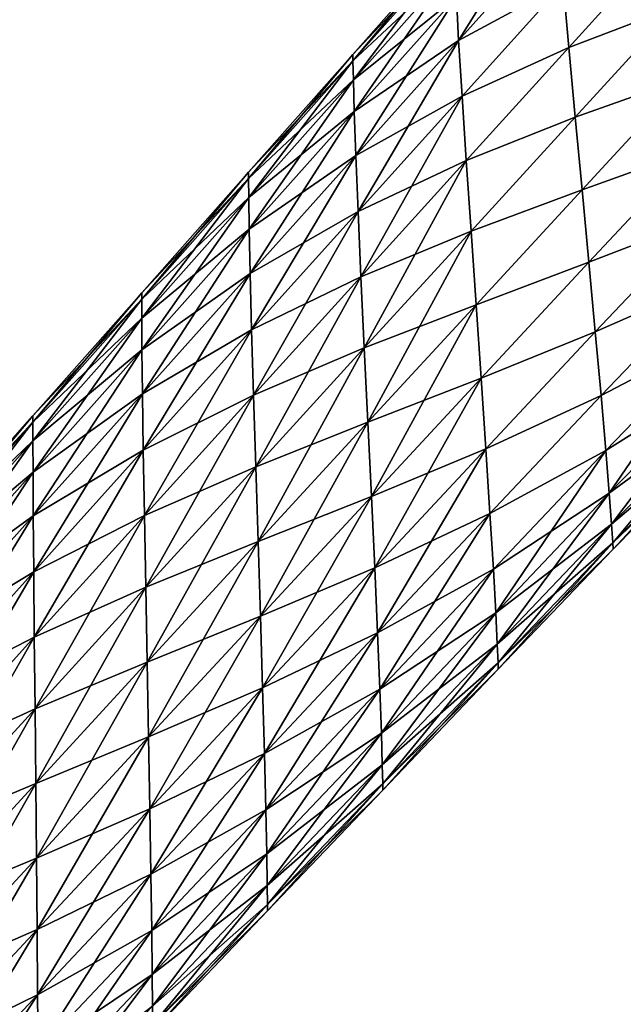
# Model space of a CAD drawing. Extents: x -0.96 to 0.96, y -0.57 to 2.63.
# Tile 87 of 148: x -0.46 to -0.26, y 1.08 to 1.4. Entities that reach past the tile are written whole.
import ezdxf

# ---------------------------------------------------------------- set-up
doc = ezdxf.new("R2010")
doc.units = 0
doc.layers.add('Brakiri_Cruiser_Main_Texture', color=7, linetype='CONTINUOUS')

msp = doc.modelspace()

# ---------------------------------------------------------------- linework, layer by layer
at = {"layer": 'Brakiri_Cruiser_Main_Texture'}
for points in [[(-0.281836, 1.4423, -0.480312), (-0.313755, 1.406495, -0.484531), (-0.313008, 1.392373, -0.492969)], [(-0.281836, 1.4423, -0.480312), (-0.313008, 1.392373, -0.492969), (-0.280737, 1.428393, -0.48875)], [(-0.280737, 1.428393, -0.408125), (-0.313008, 1.392373, -0.412344), (-0.313755, 1.406495, -0.420781)], [(-0.279199, 1.410655, -0.495312), (-0.280737, 1.428393, -0.48875), (-0.313008, 1.392373, -0.492969)], [(-0.279199, 1.410655, -0.401562), (-0.313008, 1.392373, -0.412344), (-0.280737, 1.428393, -0.408125)], [(-0.245119, 1.425604, -0.499219), (-0.279199, 1.410655, -0.495312), (-0.277332, 1.390043, -0.5)], [(-0.245119, 1.425604, -0.396009), (-0.277332, 1.390043, -0.396875), (-0.279199, 1.410655, -0.401562)], [(-0.24245, 1.403354, -0.502012), (-0.245119, 1.425604, -0.499219), (-0.277332, 1.390043, -0.5)], [(-0.24245, 1.403354, -0.39322), (-0.277332, 1.390043, -0.396875), (-0.245119, 1.425604, -0.396009)], [(-0.314502, 1.422755, -0.441406), (-0.3473, 1.387857, -0.460937), (-0.31459, 1.424794, -0.452656)], [(-0.31459, 1.424794, -0.452656), (-0.3473, 1.387857, -0.460937), (-0.347256, 1.385795, -0.472187)], [(-0.314502, 1.422755, -0.441406), (-0.347256, 1.385795, -0.449687), (-0.3473, 1.387857, -0.460937)], [(-0.31459, 1.424794, -0.452656), (-0.347256, 1.385795, -0.472187), (-0.314502, 1.422755, -0.463906)], [(-0.314238, 1.416639, -0.430625), (-0.347256, 1.385795, -0.449687), (-0.314502, 1.422755, -0.441406)], [(-0.314502, 1.422755, -0.463906), (-0.347256, 1.385795, -0.472187), (-0.347102, 1.379633, -0.482969)], [(-0.314502, 1.422755, -0.463906), (-0.347102, 1.379633, -0.482969), (-0.314238, 1.416639, -0.474687)], [(-0.314238, 1.416639, -0.430625), (-0.347102, 1.379633, -0.438906), (-0.347256, 1.385795, -0.449687)], [(-0.313755, 1.406495, -0.420781), (-0.347102, 1.379633, -0.438906), (-0.314238, 1.416639, -0.430625)], [(-0.314238, 1.416639, -0.474687), (-0.347102, 1.379633, -0.482969), (-0.346816, 1.369396, -0.492812)], [(-0.314238, 1.416639, -0.474687), (-0.346816, 1.369396, -0.492812), (-0.313755, 1.406495, -0.484531)], [(-0.279199, 1.410655, -0.495312), (-0.313008, 1.392373, -0.492969), (-0.311909, 1.374373, -0.499531)], [(-0.279199, 1.410655, -0.401562), (-0.311909, 1.374373, -0.405781), (-0.313008, 1.392373, -0.412344)], [(-0.277332, 1.390043, -0.5), (-0.279199, 1.410655, -0.495312), (-0.311909, 1.374373, -0.499531)], [(-0.277332, 1.390043, -0.396875), (-0.311909, 1.374373, -0.405781), (-0.279199, 1.410655, -0.401562)], [(-0.313755, 1.406495, -0.420781), (-0.346816, 1.369396, -0.429062), (-0.347102, 1.379633, -0.438906)], [(-0.313008, 1.392373, -0.412344), (-0.346816, 1.369396, -0.429062), (-0.313755, 1.406495, -0.420781)], [(-0.313755, 1.406495, -0.484531), (-0.346816, 1.369396, -0.492812), (-0.346333, 1.355159, -0.50125)], [(-0.313755, 1.406495, -0.484531), (-0.346333, 1.355159, -0.50125), (-0.313008, 1.392373, -0.492969)], [(-0.24245, 1.403354, -0.502012), (-0.277332, 1.390043, -0.5), (-0.275244, 1.367516, -0.502812)], [(-0.24245, 1.403354, -0.39322), (-0.275244, 1.367516, -0.394062), (-0.277332, 1.390043, -0.396875)], [(-0.239648, 1.380157, -0.50293), (-0.24245, 1.403354, -0.502012), (-0.275244, 1.367516, -0.502812)], [(-0.239648, 1.380157, -0.392305), (-0.275244, 1.367516, -0.394062), (-0.24245, 1.403354, -0.39322)], [(-0.313008, 1.392373, -0.412344), (-0.346333, 1.355159, -0.420625), (-0.346816, 1.369396, -0.429062)], [(-0.313008, 1.392373, -0.492969), (-0.346333, 1.355159, -0.50125), (-0.345586, 1.336996, -0.507812)], [(-0.311909, 1.374373, -0.405781), (-0.346333, 1.355159, -0.420625), (-0.313008, 1.392373, -0.412344)], [(-0.313008, 1.392373, -0.492969), (-0.345586, 1.336996, -0.507812), (-0.311909, 1.374373, -0.499531)], [(-0.277332, 1.390043, -0.5), (-0.311909, 1.374373, -0.499531), (-0.310547, 1.353464, -0.504219)], [(-0.277332, 1.390043, -0.396875), (-0.310547, 1.353464, -0.401094), (-0.311909, 1.374373, -0.405781)], [(-0.275244, 1.367516, -0.502812), (-0.277332, 1.390043, -0.5), (-0.310547, 1.353464, -0.504219)], [(-0.275244, 1.367516, -0.394062), (-0.310547, 1.353464, -0.401094), (-0.277332, 1.390043, -0.396875)], [(-0.347256, 1.385795, -0.449687), (-0.381064, 1.349725, -0.472355), (-0.3473, 1.387857, -0.460937)], [(-0.3473, 1.387857, -0.460937), (-0.381064, 1.349725, -0.472355), (-0.381042, 1.347664, -0.483605)], [(-0.3473, 1.387857, -0.460937), (-0.381042, 1.347664, -0.483605), (-0.347256, 1.385795, -0.472187)], [(-0.347256, 1.385795, -0.449687), (-0.381042, 1.347664, -0.461105), (-0.381064, 1.349725, -0.472355)], [(-0.347102, 1.379633, -0.438906), (-0.381042, 1.347664, -0.461105), (-0.347256, 1.385795, -0.449687)], [(-0.347256, 1.385795, -0.472187), (-0.381042, 1.347664, -0.483605), (-0.380977, 1.341481, -0.494387)], [(-0.347256, 1.385795, -0.472187), (-0.380977, 1.341481, -0.494387), (-0.347102, 1.379633, -0.482969)], [(-0.347102, 1.379633, -0.438906), (-0.380977, 1.341481, -0.450324), (-0.381042, 1.347664, -0.461105)], [(-0.346816, 1.369396, -0.429062), (-0.380977, 1.341481, -0.450324), (-0.347102, 1.379633, -0.438906)], [(-0.347102, 1.379633, -0.482969), (-0.380977, 1.341481, -0.494387), (-0.380823, 1.331226, -0.50423)], [(-0.347102, 1.379633, -0.482969), (-0.380823, 1.331226, -0.50423), (-0.346816, 1.369396, -0.492812)], [(-0.239648, 1.380157, -0.50293), (-0.275244, 1.367516, -0.502812), (-0.273047, 1.344031, -0.50375)], [(-0.239648, 1.380157, -0.392305), (-0.273047, 1.344031, -0.393125), (-0.275244, 1.367516, -0.394062)], [(-0.236667, 1.357038, -0.502002), (-0.239648, 1.380157, -0.50293), (-0.273047, 1.344031, -0.50375)], [(-0.236667, 1.357038, -0.39321), (-0.273047, 1.344031, -0.393125), (-0.239648, 1.380157, -0.392305)], [(-0.311909, 1.374373, -0.405781), (-0.345586, 1.336996, -0.414063), (-0.346333, 1.355159, -0.420625)], [(-0.311909, 1.374373, -0.499531), (-0.345586, 1.336996, -0.507812), (-0.344641, 1.315889, -0.5125)], [(-0.310547, 1.353464, -0.401094), (-0.345586, 1.336996, -0.414063), (-0.311909, 1.374373, -0.405781)], [(-0.311909, 1.374373, -0.499531), (-0.344641, 1.315889, -0.5125), (-0.310547, 1.353464, -0.504219)], [(-0.346816, 1.369396, -0.429062), (-0.380823, 1.331226, -0.44048), (-0.380977, 1.341481, -0.450324)], [(-0.346333, 1.355159, -0.420625), (-0.380823, 1.331226, -0.44048), (-0.346816, 1.369396, -0.429062)], [(-0.346816, 1.369396, -0.492812), (-0.380823, 1.331226, -0.50423), (-0.380537, 1.316948, -0.512668)], [(-0.346816, 1.369396, -0.492812), (-0.380537, 1.316948, -0.512668), (-0.346333, 1.355159, -0.50125)], [(-0.275244, 1.367516, -0.502812), (-0.310547, 1.353464, -0.504219), (-0.309009, 1.330616, -0.507031)], [(-0.275244, 1.367516, -0.394062), (-0.309009, 1.330616, -0.398281), (-0.310547, 1.353464, -0.401094)], [(-0.273047, 1.344031, -0.50375), (-0.275244, 1.367516, -0.502812), (-0.309009, 1.330616, -0.507031)], [(-0.273047, 1.344031, -0.393125), (-0.309009, 1.330616, -0.398281), (-0.275244, 1.367516, -0.394062)], [(-0.346333, 1.355159, -0.420625), (-0.380537, 1.316948, -0.432043), (-0.380823, 1.331226, -0.44048)], [(-0.346333, 1.355159, -0.50125), (-0.380537, 1.316948, -0.512668), (-0.380054, 1.298722, -0.51923)], [(-0.345586, 1.336996, -0.414063), (-0.380537, 1.316948, -0.432043), (-0.346333, 1.355159, -0.420625)], [(-0.346333, 1.355159, -0.50125), (-0.380054, 1.298722, -0.51923), (-0.345586, 1.336996, -0.507812)], [(-0.236667, 1.357038, -0.502002), (-0.273047, 1.344031, -0.50375), (-0.27085, 1.320546, -0.502812)], [(-0.236667, 1.357038, -0.39321), (-0.27085, 1.320546, -0.394062), (-0.273047, 1.344031, -0.393125)], [(-0.233818, 1.334865, -0.4992), (-0.236667, 1.357038, -0.502002), (-0.27085, 1.320546, -0.502812)], [(-0.233818, 1.334865, -0.395991), (-0.27085, 1.320546, -0.394062), (-0.236667, 1.357038, -0.39321)], [(-0.310547, 1.353464, -0.401094), (-0.344641, 1.315889, -0.409375), (-0.345586, 1.336996, -0.414063)], [(-0.310547, 1.353464, -0.504219), (-0.344641, 1.315889, -0.5125), (-0.343564, 1.29282, -0.515312)], [(-0.309009, 1.330616, -0.398281), (-0.344641, 1.315889, -0.409375), (-0.310547, 1.353464, -0.401094)], [(-0.310547, 1.353464, -0.504219), (-0.343564, 1.29282, -0.515312), (-0.309009, 1.330616, -0.507031)], [(-0.381042, 1.347664, -0.461105), (-0.415664, 1.310647, -0.485984), (-0.381064, 1.349725, -0.472355)], [(-0.381064, 1.349725, -0.472355), (-0.415664, 1.310647, -0.485984), (-0.415664, 1.308587, -0.497234)], [(-0.381064, 1.349725, -0.472355), (-0.415664, 1.308587, -0.497234), (-0.381042, 1.347664, -0.483605)], [(-0.380977, 1.341481, -0.450324), (-0.415664, 1.308587, -0.474734), (-0.381042, 1.347664, -0.461105)], [(-0.381042, 1.347664, -0.461105), (-0.415664, 1.308587, -0.474734), (-0.415664, 1.310647, -0.485984)], [(-0.381042, 1.347664, -0.483605), (-0.415664, 1.308587, -0.497234), (-0.415642, 1.302433, -0.508016)], [(-0.381042, 1.347664, -0.483605), (-0.415642, 1.302433, -0.508016), (-0.380977, 1.341481, -0.494387)], [(-0.273047, 1.344031, -0.50375), (-0.309009, 1.330616, -0.507031), (-0.307383, 1.306798, -0.507969)], [(-0.273047, 1.344031, -0.393125), (-0.307383, 1.306798, -0.397344), (-0.309009, 1.330616, -0.398281)], [(-0.27085, 1.320546, -0.502812), (-0.273047, 1.344031, -0.50375), (-0.307383, 1.306798, -0.507969)], [(-0.27085, 1.320546, -0.394062), (-0.307383, 1.306798, -0.397344), (-0.273047, 1.344031, -0.393125)], [(-0.380977, 1.341481, -0.450324), (-0.415642, 1.302433, -0.463953), (-0.415664, 1.308587, -0.474734)], [(-0.380823, 1.331226, -0.44048), (-0.415642, 1.302433, -0.463953), (-0.380977, 1.341481, -0.450324)], [(-0.380977, 1.341481, -0.494387), (-0.415642, 1.302433, -0.508016), (-0.415576, 1.292209, -0.517859)], [(-0.380977, 1.341481, -0.494387), (-0.415576, 1.292209, -0.517859), (-0.380823, 1.331226, -0.50423)], [(-0.345586, 1.336996, -0.414063), (-0.380054, 1.298722, -0.42548), (-0.380537, 1.316948, -0.432043)], [(-0.345586, 1.336996, -0.507812), (-0.380054, 1.298722, -0.51923), (-0.379438, 1.277516, -0.523918)], [(-0.344641, 1.315889, -0.409375), (-0.380054, 1.298722, -0.42548), (-0.345586, 1.336996, -0.414063)], [(-0.345586, 1.336996, -0.507812), (-0.379438, 1.277516, -0.523918), (-0.344641, 1.315889, -0.5125)], [(-0.233818, 1.334865, -0.4992), (-0.27085, 1.320546, -0.502812), (-0.268762, 1.298019, -0.5)], [(-0.233818, 1.334865, -0.395991), (-0.268762, 1.298019, -0.396875), (-0.27085, 1.320546, -0.394062)], [(-0.231233, 1.314584, -0.494523), (-0.233818, 1.334865, -0.4992), (-0.268762, 1.298019, -0.5)], [(-0.231233, 1.314584, -0.400646), (-0.268762, 1.298019, -0.396875), (-0.233818, 1.334865, -0.395991)], [(-0.380823, 1.331226, -0.44048), (-0.415576, 1.292209, -0.454109), (-0.415642, 1.302433, -0.463953)], [(-0.380537, 1.316948, -0.432043), (-0.415576, 1.292209, -0.454109), (-0.380823, 1.331226, -0.44048)], [(-0.380823, 1.331226, -0.50423), (-0.415576, 1.292209, -0.517859), (-0.415422, 1.277965, -0.526297)], [(-0.380823, 1.331226, -0.50423), (-0.415422, 1.277965, -0.526297), (-0.380537, 1.316948, -0.512668)], [(-0.309009, 1.330616, -0.398281), (-0.343564, 1.29282, -0.406562), (-0.344641, 1.315889, -0.409375)], [(-0.309009, 1.330616, -0.507031), (-0.343564, 1.29282, -0.515312), (-0.342422, 1.268769, -0.51625)], [(-0.307383, 1.306798, -0.397344), (-0.343564, 1.29282, -0.406562), (-0.309009, 1.330616, -0.398281)], [(-0.309009, 1.330616, -0.507031), (-0.342422, 1.268769, -0.51625), (-0.307383, 1.306798, -0.507969)], [(-0.27085, 1.320546, -0.502812), (-0.307383, 1.306798, -0.507969), (-0.305757, 1.282981, -0.507031)], [(-0.27085, 1.320546, -0.394062), (-0.305757, 1.282981, -0.398281), (-0.307383, 1.306798, -0.397344)], [(-0.268762, 1.298019, -0.5), (-0.27085, 1.320546, -0.502812), (-0.305757, 1.282981, -0.507031)], [(-0.268762, 1.298019, -0.396875), (-0.305757, 1.282981, -0.398281), (-0.27085, 1.320546, -0.394062)], [(-0.380537, 1.316948, -0.432043), (-0.415422, 1.277965, -0.445672), (-0.415576, 1.292209, -0.454109)], [(-0.380537, 1.316948, -0.512668), (-0.415422, 1.277965, -0.526297), (-0.415137, 1.259748, -0.532859)], [(-0.380054, 1.298722, -0.42548), (-0.415422, 1.277965, -0.445672), (-0.380537, 1.316948, -0.432043)], [(-0.380537, 1.316948, -0.512668), (-0.415137, 1.259748, -0.532859), (-0.380054, 1.298722, -0.51923)], [(-0.344641, 1.315889, -0.409375), (-0.379438, 1.277516, -0.420793), (-0.380054, 1.298722, -0.42548)], [(-0.344641, 1.315889, -0.5125), (-0.379438, 1.277516, -0.523918), (-0.378735, 1.254324, -0.52673)], [(-0.343564, 1.29282, -0.406562), (-0.379438, 1.277516, -0.420793), (-0.344641, 1.315889, -0.409375)], [(-0.344641, 1.315889, -0.5125), (-0.378735, 1.254324, -0.52673), (-0.343564, 1.29282, -0.515312)], [(-0.231233, 1.314584, -0.494523), (-0.268762, 1.298019, -0.5), (-0.266895, 1.277407, -0.495312)], [(-0.231233, 1.314584, -0.400646), (-0.266895, 1.277407, -0.401562), (-0.268762, 1.298019, -0.396875)], [(-0.229043, 1.297141, -0.48797), (-0.231233, 1.314584, -0.494523), (-0.266895, 1.277407, -0.495312)], [(-0.229043, 1.297141, -0.407177), (-0.266895, 1.277407, -0.401562), (-0.231233, 1.314584, -0.400646)], [(-0.415664, 1.308587, -0.474734), (-0.450879, 1.270871, -0.500898), (-0.415664, 1.310647, -0.485984)], [(-0.415664, 1.310647, -0.485984), (-0.450879, 1.270871, -0.500898), (-0.450879, 1.268837, -0.512148)], [(-0.415664, 1.310647, -0.485984), (-0.450879, 1.268837, -0.512148), (-0.415664, 1.308587, -0.497234)], [(-0.415642, 1.302433, -0.463953), (-0.450879, 1.268837, -0.489648), (-0.415664, 1.308587, -0.474734)], [(-0.415664, 1.308587, -0.474734), (-0.450879, 1.268837, -0.489648), (-0.450879, 1.270871, -0.500898)], [(-0.415664, 1.308587, -0.497234), (-0.450879, 1.268837, -0.512148), (-0.450879, 1.262737, -0.52293)], [(-0.415664, 1.308587, -0.497234), (-0.450879, 1.262737, -0.52293), (-0.415642, 1.302433, -0.508016)], [(-0.307383, 1.306798, -0.397344), (-0.342422, 1.268769, -0.405625), (-0.343564, 1.29282, -0.406562)], [(-0.307383, 1.306798, -0.507969), (-0.342422, 1.268769, -0.51625), (-0.341279, 1.244719, -0.515312)], [(-0.305757, 1.282981, -0.398281), (-0.342422, 1.268769, -0.405625), (-0.307383, 1.306798, -0.397344)], [(-0.307383, 1.306798, -0.507969), (-0.341279, 1.244719, -0.515312), (-0.305757, 1.282981, -0.507031)], [(-0.415576, 1.292209, -0.454109), (-0.450879, 1.262737, -0.478867), (-0.415642, 1.302433, -0.463953)], [(-0.415642, 1.302433, -0.463953), (-0.450879, 1.262737, -0.478867), (-0.450879, 1.268837, -0.489648)], [(-0.415642, 1.302433, -0.508016), (-0.450879, 1.262737, -0.52293), (-0.450857, 1.252594, -0.532773)], [(-0.415642, 1.302433, -0.508016), (-0.450857, 1.252594, -0.532773), (-0.415576, 1.292209, -0.517859)], [(-0.380054, 1.298722, -0.42548), (-0.415137, 1.259748, -0.439109), (-0.415422, 1.277965, -0.445672)], [(-0.380054, 1.298722, -0.51923), (-0.415137, 1.259748, -0.532859), (-0.414763, 1.238541, -0.537547)], [(-0.379438, 1.277516, -0.420793), (-0.415137, 1.259748, -0.439109), (-0.380054, 1.298722, -0.42548)], [(-0.380054, 1.298722, -0.51923), (-0.414763, 1.238541, -0.537547), (-0.379438, 1.277516, -0.523918)], [(-0.268762, 1.298019, -0.5), (-0.305757, 1.282981, -0.507031), (-0.304219, 1.260133, -0.504219)], [(-0.268762, 1.298019, -0.396875), (-0.304219, 1.260133, -0.401094), (-0.305757, 1.282981, -0.398281)], [(-0.266895, 1.277407, -0.495312), (-0.268762, 1.298019, -0.5), (-0.304219, 1.260133, -0.504219)], [(-0.266895, 1.277407, -0.401562), (-0.304219, 1.260133, -0.401094), (-0.268762, 1.298019, -0.396875)], [(-0.229043, 1.297141, -0.48797), (-0.266895, 1.277407, -0.495312), (-0.265356, 1.259669, -0.48875)], [(-0.229043, 1.297141, -0.407177), (-0.265356, 1.259669, -0.408125), (-0.266895, 1.277407, -0.401562)], [(-0.227571, 1.283386, -0.479484), (-0.229043, 1.297141, -0.48797), (-0.265356, 1.259669, -0.48875)], [(-0.229043, 1.297141, -0.407177), (-0.264258, 1.245762, -0.416562), (-0.265356, 1.259669, -0.408125)], [(-0.229043, 1.297141, -0.407177), (-0.227571, 1.283386, -0.415607), (-0.264258, 1.245762, -0.416562)], [(-0.415576, 1.292209, -0.454109), (-0.450857, 1.252594, -0.469023), (-0.450879, 1.262737, -0.478867)], [(-0.415422, 1.277965, -0.445672), (-0.450857, 1.252594, -0.469023), (-0.415576, 1.292209, -0.454109)], [(-0.415576, 1.292209, -0.517859), (-0.450857, 1.252594, -0.532773), (-0.450791, 1.238431, -0.541211)], [(-0.415576, 1.292209, -0.517859), (-0.450791, 1.238431, -0.541211), (-0.415422, 1.277965, -0.526297)], [(-0.343564, 1.29282, -0.406562), (-0.378735, 1.254324, -0.41798), (-0.379438, 1.277516, -0.420793)], [(-0.343564, 1.29282, -0.515312), (-0.378735, 1.254324, -0.52673), (-0.377988, 1.230139, -0.527668)], [(-0.342422, 1.268769, -0.405625), (-0.378735, 1.254324, -0.41798), (-0.343564, 1.29282, -0.406562)], [(-0.343564, 1.29282, -0.515312), (-0.377988, 1.230139, -0.527668), (-0.342422, 1.268769, -0.51625)], [(-0.305757, 1.282981, -0.398281), (-0.341279, 1.244719, -0.406562), (-0.342422, 1.268769, -0.405625)], [(-0.305757, 1.282981, -0.507031), (-0.341279, 1.244719, -0.515312), (-0.340203, 1.221649, -0.5125)], [(-0.304219, 1.260133, -0.401094), (-0.341279, 1.244719, -0.406562), (-0.305757, 1.282981, -0.398281)], [(-0.305757, 1.282981, -0.507031), (-0.340203, 1.221649, -0.5125), (-0.304219, 1.260133, -0.504219)], [(-0.227571, 1.283386, -0.479484), (-0.265356, 1.259669, -0.48875), (-0.264258, 1.245762, -0.480312)], [(-0.226582, 1.273465, -0.469591), (-0.227571, 1.283386, -0.479484), (-0.264258, 1.245762, -0.480312)], [(-0.227571, 1.283386, -0.415607), (-0.263533, 1.23576, -0.426406), (-0.264258, 1.245762, -0.416562)], [(-0.227571, 1.283386, -0.415607), (-0.226582, 1.273465, -0.425444), (-0.263533, 1.23576, -0.426406)], [(-0.415422, 1.277965, -0.445672), (-0.450791, 1.238431, -0.460586), (-0.450857, 1.252594, -0.469023)], [(-0.415422, 1.277965, -0.526297), (-0.450791, 1.238431, -0.541211), (-0.450637, 1.220297, -0.547773)], [(-0.415137, 1.259748, -0.439109), (-0.450791, 1.238431, -0.460586), (-0.415422, 1.277965, -0.445672)], [(-0.415422, 1.277965, -0.526297), (-0.450637, 1.220297, -0.547773), (-0.415137, 1.259748, -0.532859)], [(-0.379438, 1.277516, -0.420793), (-0.414763, 1.238541, -0.434422), (-0.415137, 1.259748, -0.439109)], [(-0.379438, 1.277516, -0.523918), (-0.414763, 1.238541, -0.537547), (-0.414346, 1.215324, -0.540359)], [(-0.378735, 1.254324, -0.41798), (-0.414763, 1.238541, -0.434422), (-0.379438, 1.277516, -0.420793)], [(-0.379438, 1.277516, -0.523918), (-0.414346, 1.215324, -0.540359), (-0.378735, 1.254324, -0.52673)], [(-0.266895, 1.277407, -0.495312), (-0.304219, 1.260133, -0.504219), (-0.302856, 1.239224, -0.499531)], [(-0.266895, 1.277407, -0.401562), (-0.302856, 1.239224, -0.405781), (-0.304219, 1.260133, -0.401094)], [(-0.265356, 1.259669, -0.48875), (-0.266895, 1.277407, -0.495312), (-0.302856, 1.239224, -0.499531)], [(-0.265356, 1.259669, -0.408125), (-0.302856, 1.239224, -0.405781), (-0.266895, 1.277407, -0.401562)], [(-0.226582, 1.273465, -0.469591), (-0.264258, 1.245762, -0.480312), (-0.263533, 1.23576, -0.470469)], [(-0.226033, 1.267428, -0.45876), (-0.226582, 1.273465, -0.469591), (-0.263533, 1.23576, -0.470469)], [(-0.226582, 1.273465, -0.425444), (-0.263115, 1.22974, -0.437187), (-0.263533, 1.23576, -0.426406)], [(-0.226582, 1.273465, -0.425444), (-0.226033, 1.267428, -0.436218), (-0.263115, 1.22974, -0.437187)], [(-0.450879, 1.268837, -0.489648), (-0.486445, 1.230697, -0.516172), (-0.450879, 1.270871, -0.500898)], [(-0.450879, 1.270871, -0.500898), (-0.486445, 1.230697, -0.516172), (-0.486445, 1.228689, -0.527422)], [(-0.450879, 1.270871, -0.500898), (-0.486445, 1.228689, -0.527422), (-0.450879, 1.268837, -0.512148)], [(-0.450879, 1.262737, -0.478867), (-0.486445, 1.228689, -0.504922), (-0.450879, 1.268837, -0.489648)], [(-0.450879, 1.268837, -0.489648), (-0.486445, 1.228689, -0.504922), (-0.486445, 1.230697, -0.516172)], [(-0.450879, 1.268837, -0.512148), (-0.486445, 1.228689, -0.527422), (-0.486445, 1.222667, -0.538203)], [(-0.450879, 1.268837, -0.512148), (-0.486445, 1.222667, -0.538203), (-0.450879, 1.262737, -0.52293)], [(-0.342422, 1.268769, -0.405625), (-0.377988, 1.230139, -0.417043), (-0.378735, 1.254324, -0.41798)], [(-0.342422, 1.268769, -0.51625), (-0.377988, 1.230139, -0.527668), (-0.377241, 1.205953, -0.52673)], [(-0.341279, 1.244719, -0.406562), (-0.377988, 1.230139, -0.417043), (-0.342422, 1.268769, -0.405625)], [(-0.342422, 1.268769, -0.51625), (-0.377241, 1.205953, -0.52673), (-0.341279, 1.244719, -0.515312)], [(-0.226033, 1.267428, -0.45876), (-0.263533, 1.23576, -0.470469), (-0.263115, 1.22974, -0.459687)], [(-0.225879, 1.265324, -0.447461), (-0.226033, 1.267428, -0.45876), (-0.263115, 1.22974, -0.459687)], [(-0.226033, 1.267428, -0.436218), (-0.262983, 1.227725, -0.448437), (-0.263115, 1.22974, -0.437187)], [(-0.226033, 1.267428, -0.436218), (-0.225879, 1.265324, -0.447461), (-0.262983, 1.227725, -0.448437)], [(-0.450857, 1.252594, -0.469023), (-0.486445, 1.222667, -0.494141), (-0.450879, 1.262737, -0.478867)], [(-0.450879, 1.262737, -0.478867), (-0.486445, 1.222667, -0.494141), (-0.486445, 1.228689, -0.504922)], [(-0.450879, 1.262737, -0.52293), (-0.486445, 1.222667, -0.538203), (-0.486445, 1.212628, -0.548047)], [(-0.450879, 1.262737, -0.52293), (-0.486445, 1.212628, -0.548047), (-0.450857, 1.252594, -0.532773)], [(-0.225879, 1.265324, -0.447461), (-0.263115, 1.22974, -0.459687), (-0.262983, 1.227725, -0.448437)], [(-0.415137, 1.259748, -0.439109), (-0.450637, 1.220297, -0.454023), (-0.450791, 1.238431, -0.460586)], [(-0.415137, 1.259748, -0.532859), (-0.450637, 1.220297, -0.547773), (-0.450439, 1.199161, -0.552461)], [(-0.414763, 1.238541, -0.434422), (-0.450637, 1.220297, -0.454023), (-0.415137, 1.259748, -0.439109)], [(-0.415137, 1.259748, -0.532859), (-0.450439, 1.199161, -0.552461), (-0.414763, 1.238541, -0.537547)], [(-0.304219, 1.260133, -0.401094), (-0.340203, 1.221649, -0.409375), (-0.341279, 1.244719, -0.406562)], [(-0.304219, 1.260133, -0.504219), (-0.340203, 1.221649, -0.5125), (-0.339258, 1.200542, -0.507812)], [(-0.302856, 1.239224, -0.405781), (-0.340203, 1.221649, -0.409375), (-0.304219, 1.260133, -0.401094)], [(-0.304219, 1.260133, -0.504219), (-0.339258, 1.200542, -0.507812), (-0.302856, 1.239224, -0.499531)], [(-0.265356, 1.259669, -0.48875), (-0.302856, 1.239224, -0.499531), (-0.301758, 1.221223, -0.492969)], [(-0.265356, 1.259669, -0.408125), (-0.301758, 1.221223, -0.412344), (-0.302856, 1.239224, -0.405781)], [(-0.264258, 1.245762, -0.480312), (-0.265356, 1.259669, -0.48875), (-0.301758, 1.221223, -0.492969)], [(-0.265356, 1.259669, -0.408125), (-0.301011, 1.207102, -0.420781), (-0.301758, 1.221223, -0.412344)], [(-0.265356, 1.259669, -0.408125), (-0.264258, 1.245762, -0.416562), (-0.301011, 1.207102, -0.420781)], [(-0.378735, 1.254324, -0.41798), (-0.414346, 1.215324, -0.431609), (-0.414763, 1.238541, -0.434422)], [(-0.378735, 1.254324, -0.52673), (-0.414346, 1.215324, -0.540359), (-0.413906, 1.191102, -0.541297)], [(-0.377988, 1.230139, -0.417043), (-0.414346, 1.215324, -0.431609), (-0.378735, 1.254324, -0.41798)], [(-0.378735, 1.254324, -0.52673), (-0.413906, 1.191102, -0.541297), (-0.377988, 1.230139, -0.527668)], [(-0.450791, 1.238431, -0.460586), (-0.486445, 1.212628, -0.484297), (-0.450857, 1.252594, -0.469023)], [(-0.450857, 1.252594, -0.469023), (-0.486445, 1.212628, -0.484297), (-0.486445, 1.222667, -0.494141)], [(-0.450857, 1.252594, -0.532773), (-0.486445, 1.212628, -0.548047), (-0.486423, 1.198595, -0.556484)], [(-0.450857, 1.252594, -0.532773), (-0.486423, 1.198595, -0.556484), (-0.450791, 1.238431, -0.541211)], [(-0.341279, 1.244719, -0.406562), (-0.377241, 1.205953, -0.41798), (-0.377988, 1.230139, -0.417043)], [(-0.341279, 1.244719, -0.515312), (-0.377241, 1.205953, -0.52673), (-0.376538, 1.182761, -0.523918)], [(-0.340203, 1.221649, -0.409375), (-0.377241, 1.205953, -0.41798), (-0.341279, 1.244719, -0.406562)], [(-0.341279, 1.244719, -0.515312), (-0.376538, 1.182761, -0.523918), (-0.340203, 1.221649, -0.5125)], [(-0.264258, 1.245762, -0.480312), (-0.301758, 1.221223, -0.492969), (-0.301011, 1.207102, -0.484531)], [(-0.263533, 1.23576, -0.470469), (-0.264258, 1.245762, -0.480312), (-0.301011, 1.207102, -0.484531)], [(-0.264258, 1.245762, -0.416562), (-0.300527, 1.196958, -0.430625), (-0.301011, 1.207102, -0.420781)], [(-0.264258, 1.245762, -0.416562), (-0.263533, 1.23576, -0.426406), (-0.300527, 1.196958, -0.430625)], [(-0.450791, 1.238431, -0.460586), (-0.486423, 1.198595, -0.475859), (-0.486445, 1.212628, -0.484297)], [(-0.450791, 1.238431, -0.541211), (-0.486423, 1.198595, -0.556484), (-0.486357, 1.180592, -0.563047)], [(-0.450637, 1.220297, -0.454023), (-0.486423, 1.198595, -0.475859), (-0.450791, 1.238431, -0.460586)], [(-0.450791, 1.238431, -0.541211), (-0.486357, 1.180592, -0.563047), (-0.450637, 1.220297, -0.547773)], [(-0.414763, 1.238541, -0.434422), (-0.450439, 1.199161, -0.449336), (-0.450637, 1.220297, -0.454023)], [(-0.414763, 1.238541, -0.537547), (-0.450439, 1.199161, -0.552461), (-0.45022, 1.176016, -0.555273)], [(-0.414346, 1.215324, -0.431609), (-0.450439, 1.199161, -0.449336), (-0.414763, 1.238541, -0.434422)], [(-0.414763, 1.238541, -0.537547), (-0.45022, 1.176016, -0.555273), (-0.414346, 1.215324, -0.540359)], [(-0.302856, 1.239224, -0.405781), (-0.339258, 1.200542, -0.414063), (-0.340203, 1.221649, -0.409375)], [(-0.302856, 1.239224, -0.499531), (-0.339258, 1.200542, -0.507812), (-0.338511, 1.18238, -0.50125)], [(-0.301758, 1.221223, -0.412344), (-0.339258, 1.200542, -0.414063), (-0.302856, 1.239224, -0.405781)], [(-0.302856, 1.239224, -0.499531), (-0.338511, 1.18238, -0.50125), (-0.301758, 1.221223, -0.492969)], [(-0.263533, 1.23576, -0.470469), (-0.301011, 1.207102, -0.484531), (-0.300527, 1.196958, -0.474687)], [(-0.263115, 1.22974, -0.459687), (-0.263533, 1.23576, -0.470469), (-0.300527, 1.196958, -0.474687)], [(-0.263533, 1.23576, -0.426406), (-0.300264, 1.190841, -0.441406), (-0.300527, 1.196958, -0.430625)], [(-0.263533, 1.23576, -0.426406), (-0.263115, 1.22974, -0.437187), (-0.300264, 1.190841, -0.441406)], [(-0.377988, 1.230139, -0.417043), (-0.413906, 1.191102, -0.430672), (-0.414346, 1.215324, -0.431609)], [(-0.377988, 1.230139, -0.527668), (-0.413906, 1.191102, -0.541297), (-0.413467, 1.166879, -0.540359)], [(-0.377241, 1.205953, -0.41798), (-0.413906, 1.191102, -0.430672), (-0.377988, 1.230139, -0.417043)], [(-0.377988, 1.230139, -0.527668), (-0.413467, 1.166879, -0.540359), (-0.377241, 1.205953, -0.52673)], [(-0.263115, 1.22974, -0.459687), (-0.300527, 1.196958, -0.474687), (-0.300264, 1.190841, -0.463906)], [(-0.262983, 1.227725, -0.448437), (-0.263115, 1.22974, -0.459687), (-0.300264, 1.190841, -0.463906)], [(-0.263115, 1.22974, -0.437187), (-0.300176, 1.188802, -0.452656), (-0.300264, 1.190841, -0.441406)], [(-0.262983, 1.227725, -0.448437), (-0.300264, 1.190841, -0.463906), (-0.300176, 1.188802, -0.452656)], [(-0.263115, 1.22974, -0.437187), (-0.262983, 1.227725, -0.448437), (-0.300176, 1.188802, -0.452656)], [(-0.340203, 1.221649, -0.409375), (-0.376538, 1.182761, -0.420793), (-0.377241, 1.205953, -0.41798)], [(-0.340203, 1.221649, -0.5125), (-0.376538, 1.182761, -0.523918), (-0.375923, 1.161555, -0.51923)], [(-0.339258, 1.200542, -0.414063), (-0.376538, 1.182761, -0.420793), (-0.340203, 1.221649, -0.409375)], [(-0.340203, 1.221649, -0.5125), (-0.375923, 1.161555, -0.51923), (-0.339258, 1.200542, -0.507812)], [(-0.301758, 1.221223, -0.412344), (-0.338511, 1.18238, -0.420625), (-0.339258, 1.200542, -0.414063)], [(-0.301758, 1.221223, -0.492969), (-0.338511, 1.18238, -0.50125), (-0.338027, 1.168143, -0.492812)], [(-0.301011, 1.207102, -0.420781), (-0.338511, 1.18238, -0.420625), (-0.301758, 1.221223, -0.412344)], [(-0.301758, 1.221223, -0.492969), (-0.338027, 1.168143, -0.492812), (-0.301011, 1.207102, -0.484531)], [(-0.450637, 1.220297, -0.454023), (-0.486357, 1.180592, -0.469297), (-0.486423, 1.198595, -0.475859)], [(-0.450637, 1.220297, -0.547773), (-0.486357, 1.180592, -0.563047), (-0.48627, 1.159599, -0.567734)], [(-0.450439, 1.199161, -0.449336), (-0.486357, 1.180592, -0.469297), (-0.450637, 1.220297, -0.454023)], [(-0.450637, 1.220297, -0.547773), (-0.48627, 1.159599, -0.567734), (-0.450439, 1.199161, -0.552461)], [(-0.414346, 1.215324, -0.431609), (-0.45022, 1.176016, -0.446523), (-0.450439, 1.199161, -0.449336)], [(-0.414346, 1.215324, -0.540359), (-0.45022, 1.176016, -0.555273), (-0.45, 1.151854, -0.556211)], [(-0.413906, 1.191102, -0.430672), (-0.45022, 1.176016, -0.446523), (-0.414346, 1.215324, -0.431609)], [(-0.414346, 1.215324, -0.540359), (-0.45, 1.151854, -0.556211), (-0.413906, 1.191102, -0.541297)], [(-0.377241, 1.205953, -0.41798), (-0.413467, 1.166879, -0.431609), (-0.413906, 1.191102, -0.430672)], [(-0.377241, 1.205953, -0.52673), (-0.413467, 1.166879, -0.540359), (-0.413049, 1.143662, -0.537547)], [(-0.376538, 1.182761, -0.420793), (-0.413467, 1.166879, -0.431609), (-0.377241, 1.205953, -0.41798)], [(-0.377241, 1.205953, -0.52673), (-0.413049, 1.143662, -0.537547), (-0.376538, 1.182761, -0.523918)], [(-0.301011, 1.207102, -0.420781), (-0.338027, 1.168143, -0.429062), (-0.338511, 1.18238, -0.420625)], [(-0.301011, 1.207102, -0.484531), (-0.338027, 1.168143, -0.492812), (-0.337742, 1.157906, -0.482969)], [(-0.300527, 1.196958, -0.430625), (-0.338027, 1.168143, -0.429062), (-0.301011, 1.207102, -0.420781)], [(-0.301011, 1.207102, -0.484531), (-0.337742, 1.157906, -0.482969), (-0.300527, 1.196958, -0.474687)], [(-0.450439, 1.199161, -0.449336), (-0.48627, 1.159599, -0.464609), (-0.486357, 1.180592, -0.469297)], [(-0.450439, 1.199161, -0.552461), (-0.48627, 1.159599, -0.567734), (-0.486182, 1.136597, -0.570547)], [(-0.45022, 1.176016, -0.446523), (-0.48627, 1.159599, -0.464609), (-0.450439, 1.199161, -0.449336)], [(-0.450439, 1.199161, -0.552461), (-0.486182, 1.136597, -0.570547), (-0.45022, 1.176016, -0.555273)], [(-0.339258, 1.200542, -0.414063), (-0.375923, 1.161555, -0.42548), (-0.376538, 1.182761, -0.420793)], [(-0.339258, 1.200542, -0.507812), (-0.375923, 1.161555, -0.51923), (-0.375439, 1.143329, -0.512668)], [(-0.338511, 1.18238, -0.420625), (-0.375923, 1.161555, -0.42548), (-0.339258, 1.200542, -0.414063)], [(-0.339258, 1.200542, -0.507812), (-0.375439, 1.143329, -0.512668), (-0.338511, 1.18238, -0.50125)], [(-0.300527, 1.196958, -0.430625), (-0.337742, 1.157906, -0.438906), (-0.338027, 1.168143, -0.429062)], [(-0.300527, 1.196958, -0.474687), (-0.337742, 1.157906, -0.482969), (-0.337588, 1.151744, -0.472187)], [(-0.300264, 1.190841, -0.441406), (-0.337742, 1.157906, -0.438906), (-0.300527, 1.196958, -0.430625)], [(-0.300527, 1.196958, -0.474687), (-0.337588, 1.151744, -0.472187), (-0.300264, 1.190841, -0.463906)], [(-0.413906, 1.191102, -0.430672), (-0.45, 1.151854, -0.445586), (-0.45022, 1.176016, -0.446523)], [(-0.413906, 1.191102, -0.541297), (-0.45, 1.151854, -0.556211), (-0.44978, 1.127691, -0.555273)], [(-0.413467, 1.166879, -0.431609), (-0.45, 1.151854, -0.445586), (-0.413906, 1.191102, -0.430672)], [(-0.413906, 1.191102, -0.541297), (-0.44978, 1.127691, -0.555273), (-0.413467, 1.166879, -0.540359)], [(-0.300264, 1.190841, -0.441406), (-0.337588, 1.151744, -0.449687), (-0.337742, 1.157906, -0.438906)], [(-0.300264, 1.190841, -0.463906), (-0.337588, 1.151744, -0.472187), (-0.337544, 1.149681, -0.460937)], [(-0.300176, 1.188802, -0.452656), (-0.337588, 1.151744, -0.449687), (-0.300264, 1.190841, -0.441406)], [(-0.300264, 1.190841, -0.463906), (-0.337544, 1.149681, -0.460937), (-0.300176, 1.188802, -0.452656)], [(-0.300176, 1.188802, -0.452656), (-0.337544, 1.149681, -0.460937), (-0.337588, 1.151744, -0.449687)], [(-0.376538, 1.182761, -0.420793), (-0.413049, 1.143662, -0.434422), (-0.413467, 1.166879, -0.431609)], [(-0.376538, 1.182761, -0.523918), (-0.413049, 1.143662, -0.537547), (-0.412676, 1.122455, -0.532859)], [(-0.375923, 1.161555, -0.42548), (-0.413049, 1.143662, -0.434422), (-0.376538, 1.182761, -0.420793)], [(-0.376538, 1.182761, -0.523918), (-0.412676, 1.122455, -0.532859), (-0.375923, 1.161555, -0.51923)], [(-0.338511, 1.18238, -0.420625), (-0.375439, 1.143329, -0.432043), (-0.375923, 1.161555, -0.42548)], [(-0.338511, 1.18238, -0.50125), (-0.375439, 1.143329, -0.512668), (-0.375154, 1.129051, -0.50423)], [(-0.338027, 1.168143, -0.429062), (-0.375439, 1.143329, -0.432043), (-0.338511, 1.18238, -0.420625)], [(-0.338511, 1.18238, -0.50125), (-0.375154, 1.129051, -0.50423), (-0.338027, 1.168143, -0.492812)], [(-0.45022, 1.176016, -0.446523), (-0.486182, 1.136597, -0.461797), (-0.48627, 1.159599, -0.464609)], [(-0.45022, 1.176016, -0.555273), (-0.486182, 1.136597, -0.570547), (-0.486094, 1.11259, -0.571484)], [(-0.45, 1.151854, -0.445586), (-0.486182, 1.136597, -0.461797), (-0.45022, 1.176016, -0.446523)], [(-0.45022, 1.176016, -0.555273), (-0.486094, 1.11259, -0.571484), (-0.45, 1.151854, -0.556211)], [(-0.413467, 1.166879, -0.431609), (-0.44978, 1.127691, -0.446523), (-0.45, 1.151854, -0.445586)], [(-0.413467, 1.166879, -0.540359), (-0.44978, 1.127691, -0.555273), (-0.449561, 1.104546, -0.552461)], [(-0.413049, 1.143662, -0.434422), (-0.44978, 1.127691, -0.446523), (-0.413467, 1.166879, -0.431609)], [(-0.413467, 1.166879, -0.540359), (-0.449561, 1.104546, -0.552461), (-0.413049, 1.143662, -0.537547)], [(-0.338027, 1.168143, -0.429062), (-0.375154, 1.129051, -0.44048), (-0.375439, 1.143329, -0.432043)], [(-0.338027, 1.168143, -0.492812), (-0.375154, 1.129051, -0.50423), (-0.375, 1.118796, -0.494387)], [(-0.337742, 1.157906, -0.438906), (-0.375154, 1.129051, -0.44048), (-0.338027, 1.168143, -0.429062)], [(-0.338027, 1.168143, -0.492812), (-0.375, 1.118796, -0.494387), (-0.337742, 1.157906, -0.482969)], [(-0.375923, 1.161555, -0.42548), (-0.412676, 1.122455, -0.439109), (-0.413049, 1.143662, -0.434422)], [(-0.375923, 1.161555, -0.51923), (-0.412676, 1.122455, -0.532859), (-0.41239, 1.104239, -0.526297)], [(-0.375439, 1.143329, -0.432043), (-0.412676, 1.122455, -0.439109), (-0.375923, 1.161555, -0.42548)], [(-0.375923, 1.161555, -0.51923), (-0.41239, 1.104239, -0.526297), (-0.375439, 1.143329, -0.512668)], [(-0.337742, 1.157906, -0.438906), (-0.375, 1.118796, -0.450324), (-0.375154, 1.129051, -0.44048)], [(-0.337742, 1.157906, -0.482969), (-0.375, 1.118796, -0.494387), (-0.374934, 1.112613, -0.483605)], [(-0.337588, 1.151744, -0.449687), (-0.375, 1.118796, -0.450324), (-0.337742, 1.157906, -0.438906)], [(-0.337742, 1.157906, -0.482969), (-0.374934, 1.112613, -0.483605), (-0.337588, 1.151744, -0.472187)], [(-0.45, 1.151854, -0.445586), (-0.486094, 1.11259, -0.460859), (-0.486182, 1.136597, -0.461797)], [(-0.45, 1.151854, -0.556211), (-0.486094, 1.11259, -0.571484), (-0.486006, 1.088583, -0.570547)], [(-0.44978, 1.127691, -0.446523), (-0.486094, 1.11259, -0.460859), (-0.45, 1.151854, -0.445586)], [(-0.45, 1.151854, -0.556211), (-0.486006, 1.088583, -0.570547), (-0.44978, 1.127691, -0.555273)], [(-0.337588, 1.151744, -0.449687), (-0.374934, 1.112613, -0.461105), (-0.375, 1.118796, -0.450324)], [(-0.337588, 1.151744, -0.472187), (-0.374934, 1.112613, -0.483605), (-0.374912, 1.110552, -0.472355)], [(-0.337544, 1.149681, -0.460937), (-0.374934, 1.112613, -0.461105), (-0.337588, 1.151744, -0.449687)], [(-0.337588, 1.151744, -0.472187), (-0.374912, 1.110552, -0.472355), (-0.337544, 1.149681, -0.460937)], [(-0.337544, 1.149681, -0.460937), (-0.374912, 1.110552, -0.472355), (-0.374934, 1.112613, -0.461105)], [(-0.413049, 1.143662, -0.434422), (-0.449561, 1.104546, -0.449336), (-0.44978, 1.127691, -0.446523)], [(-0.413049, 1.143662, -0.537547), (-0.449561, 1.104546, -0.552461), (-0.449363, 1.08341, -0.547773)], [(-0.412676, 1.122455, -0.439109), (-0.449561, 1.104546, -0.449336), (-0.413049, 1.143662, -0.434422)], [(-0.413049, 1.143662, -0.537547), (-0.449363, 1.08341, -0.547773), (-0.412676, 1.122455, -0.532859)], [(-0.375439, 1.143329, -0.432043), (-0.41239, 1.104239, -0.445672), (-0.412676, 1.122455, -0.439109)], [(-0.375439, 1.143329, -0.512668), (-0.41239, 1.104239, -0.526297), (-0.412236, 1.089994, -0.517859)], [(-0.375154, 1.129051, -0.44048), (-0.41239, 1.104239, -0.445672), (-0.375439, 1.143329, -0.432043)], [(-0.375439, 1.143329, -0.512668), (-0.412236, 1.089994, -0.517859), (-0.375154, 1.129051, -0.50423)], [(-0.375154, 1.129051, -0.44048), (-0.412236, 1.089994, -0.454109), (-0.41239, 1.104239, -0.445672)], [(-0.375154, 1.129051, -0.50423), (-0.412236, 1.089994, -0.517859), (-0.41217, 1.07977, -0.508016)], [(-0.375, 1.118796, -0.450324), (-0.412236, 1.089994, -0.454109), (-0.375154, 1.129051, -0.44048)], [(-0.375154, 1.129051, -0.50423), (-0.41217, 1.07977, -0.508016), (-0.375, 1.118796, -0.494387)], [(-0.44978, 1.127691, -0.446523), (-0.486006, 1.088583, -0.461797), (-0.486094, 1.11259, -0.460859)], [(-0.44978, 1.127691, -0.555273), (-0.486006, 1.088583, -0.570547), (-0.485918, 1.065581, -0.567734)], [(-0.449561, 1.104546, -0.449336), (-0.486006, 1.088583, -0.461797), (-0.44978, 1.127691, -0.446523)], [(-0.44978, 1.127691, -0.555273), (-0.485918, 1.065581, -0.567734), (-0.449561, 1.104546, -0.552461)], [(-0.412676, 1.122455, -0.439109), (-0.449363, 1.08341, -0.454023), (-0.449561, 1.104546, -0.449336)], [(-0.412676, 1.122455, -0.532859), (-0.449363, 1.08341, -0.547773), (-0.449209, 1.065276, -0.541211)], [(-0.41239, 1.104239, -0.445672), (-0.449363, 1.08341, -0.454023), (-0.412676, 1.122455, -0.439109)], [(-0.412676, 1.122455, -0.532859), (-0.449209, 1.065276, -0.541211), (-0.41239, 1.104239, -0.526297)], [(-0.375, 1.118796, -0.450324), (-0.41217, 1.07977, -0.463953), (-0.412236, 1.089994, -0.454109)], [(-0.375, 1.118796, -0.494387), (-0.41217, 1.07977, -0.508016), (-0.412148, 1.073616, -0.497234)], [(-0.374934, 1.112613, -0.461105), (-0.41217, 1.07977, -0.463953), (-0.375, 1.118796, -0.450324)], [(-0.375, 1.118796, -0.494387), (-0.412148, 1.073616, -0.497234), (-0.374934, 1.112613, -0.483605)], [(-0.374934, 1.112613, -0.461105), (-0.412148, 1.073616, -0.474734), (-0.41217, 1.07977, -0.463953)], [(-0.374934, 1.112613, -0.483605), (-0.412148, 1.073616, -0.497234), (-0.412148, 1.071557, -0.485984)], [(-0.374934, 1.112613, -0.483605), (-0.412148, 1.071557, -0.485984), (-0.374912, 1.110552, -0.472355)], [(-0.374912, 1.110552, -0.472355), (-0.412148, 1.073616, -0.474734), (-0.374934, 1.112613, -0.461105)], [(-0.374912, 1.110552, -0.472355), (-0.412148, 1.071557, -0.485984), (-0.412148, 1.073616, -0.474734)], [(-0.449561, 1.104546, -0.449336), (-0.485918, 1.065581, -0.464609), (-0.486006, 1.088583, -0.461797)], [(-0.449561, 1.104546, -0.552461), (-0.485918, 1.065581, -0.567734), (-0.48583, 1.044588, -0.563047)], [(-0.449363, 1.08341, -0.454023), (-0.485918, 1.065581, -0.464609), (-0.449561, 1.104546, -0.449336)], [(-0.449561, 1.104546, -0.552461), (-0.48583, 1.044588, -0.563047), (-0.449363, 1.08341, -0.547773)], [(-0.41239, 1.104239, -0.445672), (-0.449209, 1.065276, -0.460586), (-0.449363, 1.08341, -0.454023)], [(-0.41239, 1.104239, -0.526297), (-0.449209, 1.065276, -0.541211), (-0.449143, 1.051113, -0.532773)], [(-0.412236, 1.089994, -0.454109), (-0.449209, 1.065276, -0.460586), (-0.41239, 1.104239, -0.445672)], [(-0.41239, 1.104239, -0.526297), (-0.449143, 1.051113, -0.532773), (-0.412236, 1.089994, -0.517859)], [(-0.412236, 1.089994, -0.454109), (-0.449143, 1.051113, -0.469023), (-0.449209, 1.065276, -0.460586)], [(-0.412236, 1.089994, -0.517859), (-0.449143, 1.051113, -0.532773), (-0.449121, 1.04097, -0.52293)], [(-0.41217, 1.07977, -0.463953), (-0.449143, 1.051113, -0.469023), (-0.412236, 1.089994, -0.454109)], [(-0.412236, 1.089994, -0.517859), (-0.449121, 1.04097, -0.52293), (-0.41217, 1.07977, -0.508016)], [(-0.449363, 1.08341, -0.454023), (-0.48583, 1.044588, -0.469297), (-0.485918, 1.065581, -0.464609)], [(-0.449363, 1.08341, -0.547773), (-0.48583, 1.044588, -0.563047), (-0.485764, 1.026585, -0.556484)], [(-0.449209, 1.065276, -0.460586), (-0.48583, 1.044588, -0.469297), (-0.449363, 1.08341, -0.454023)], [(-0.449363, 1.08341, -0.547773), (-0.485764, 1.026585, -0.556484), (-0.449209, 1.065276, -0.541211)]]:
    msp.add_3dface(points, dxfattribs=at)

doc.saveas('drawing.dxf')
